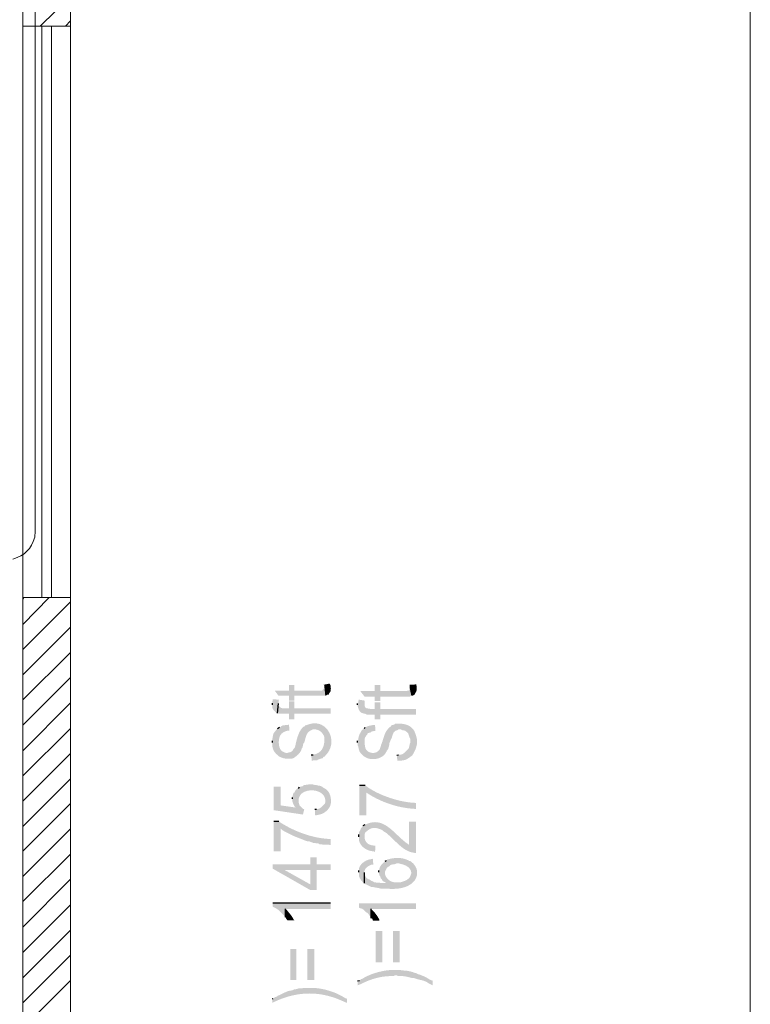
# Model space of a CAD drawing. Header units: millimetres. Extents: x 5 to 204, y 5 to 291.
# Tile 51 of 52: x 177 to 204, y 188 to 225. Entities that reach past the tile are written whole.
import ezdxf

# ---------------------------------------------------------------- set-up
doc = ezdxf.new("R2010")
doc.units = ezdxf.units.MM
doc.header["$MEASUREMENT"] = 0
doc.layers.get('0').update_dxf_attribs({"linetype": 'CONTINUOUS'})

msp = doc.modelspace()

# ---------------------------------------------------------------- hatches: boundary and pattern name
at = {"true_color": 0x000007}
for points in [[(186.428, 199.582), (186.577, 199.383), (186.974, 199.383), (186.974, 199.201), (187.172, 199.201), (187.172, 199.383), (188.347, 199.383), (188.314, 199.714), (188.314, 199.698), (188.281, 199.632), (188.248, 199.615), (188.231, 199.582), (187.172, 199.582), (187.172, 199.797), (186.974, 199.797), (186.974, 199.582)], [(188.281, 199.797), (188.314, 199.764), (188.314, 199.714), (188.347, 199.383), (188.397, 199.4), (188.413, 199.417), (188.479, 199.433), (188.496, 199.483), (188.513, 199.499), (188.546, 199.549), (188.546, 199.615), (188.562, 199.665), (188.546, 199.714), (188.546, 199.781), (188.513, 199.847)], [(189.671, 199.565), (189.836, 199.35), (190.217, 199.35), (190.217, 199.185), (190.432, 199.185), (190.432, 199.35), (191.54, 199.35), (191.607, 199.383), (191.54, 199.698), (191.54, 199.632), (191.507, 199.582), (191.491, 199.582), (191.425, 199.565), (190.432, 199.565), (190.432, 199.797), (190.217, 199.797), (190.217, 199.565)], [(191.54, 199.797), (191.54, 199.698), (191.607, 199.383), (191.64, 199.383), (191.723, 199.417), (191.756, 199.483), (191.789, 199.532), (191.805, 199.582), (191.805, 199.764), (191.789, 199.814)], [(186.345, 199.036), (186.345, 199.019), (186.345, 199.019), (186.342, 199.003), (186.34, 198.987), (186.339, 198.971), (186.34, 198.956), (186.342, 198.941), (186.345, 198.926), (186.35, 198.912), (186.355, 198.898), (186.362, 198.884), (186.369, 198.871), (186.377, 198.858), (186.386, 198.846), (186.396, 198.833), (186.406, 198.822), (186.417, 198.81), (186.428, 198.799), (186.44, 198.788), (186.452, 198.777), (186.464, 198.767), (186.477, 198.757), (186.489, 198.748), (186.502, 198.739), (186.514, 198.73), (186.527, 198.722), (186.527, 198.722), (186.544, 198.722), (186.577, 199.086), (186.577, 199.168), (186.593, 199.235), (186.361, 199.251), (186.361, 199.235), (186.345, 199.168), (186.345, 199.102)], [(189.571, 199.036), (189.571, 199.003), (189.571, 199.003), (189.576, 198.988), (189.58, 198.974), (189.584, 198.959), (189.588, 198.944), (189.593, 198.929), (189.598, 198.915), (189.603, 198.9), (189.608, 198.886), (189.614, 198.872), (189.62, 198.858), (189.627, 198.844), (189.634, 198.831), (189.641, 198.819), (189.649, 198.806), (189.658, 198.795), (189.667, 198.784), (189.677, 198.773), (189.688, 198.763), (189.699, 198.754), (189.712, 198.746), (189.725, 198.738), (189.739, 198.732), (189.754, 198.726), (189.77, 198.722), (189.77, 198.722), (189.82, 198.705), (189.836, 199.086), (189.836, 199.201), (189.621, 199.235), (189.605, 199.201), (189.605, 199.135), (189.571, 199.086)], [(186.544, 198.722), (186.593, 198.705), (186.974, 198.705), (186.974, 198.49), (187.172, 198.49), (187.172, 198.705), (188.546, 198.705), (188.546, 198.904), (187.172, 198.904), (187.172, 199.168), (186.974, 199.168), (186.974, 198.904), (186.825, 198.904), (186.825, 198.904), (186.807, 198.904), (186.79, 198.904), (186.775, 198.905), (186.76, 198.905), (186.747, 198.906), (186.735, 198.908), (186.723, 198.909), (186.713, 198.912), (186.703, 198.914), (186.693, 198.917), (186.684, 198.92), (186.676, 198.924), (186.668, 198.929), (186.66, 198.934), (186.652, 198.939), (186.645, 198.945), (186.637, 198.952), (186.629, 198.959), (186.621, 198.968), (186.613, 198.976), (186.605, 198.986), (186.596, 198.996), (186.587, 199.007), (186.577, 199.019), (186.577, 199.019), (186.577, 199.086)], [(189.82, 198.705), (189.853, 198.705), (189.919, 198.672), (190.217, 198.672), (190.217, 198.49), (190.432, 198.49), (190.432, 198.672), (191.789, 198.672), (191.789, 198.887), (190.432, 198.887), (190.432, 199.135), (190.217, 199.135), (190.217, 198.887), (190.051, 198.887), (189.952, 198.904), (189.919, 198.904), (189.869, 198.937), (189.853, 198.953), (189.836, 199.019), (189.836, 199.086)], [(186.345, 197.613), (186.345, 197.596), (186.345, 197.596), (186.343, 197.58), (186.342, 197.563), (186.341, 197.546), (186.341, 197.529), (186.341, 197.512), (186.342, 197.495), (186.344, 197.478), (186.346, 197.461), (186.348, 197.444), (186.351, 197.427), (186.355, 197.41), (186.359, 197.394), (186.364, 197.377), (186.37, 197.361), (186.376, 197.345), (186.383, 197.329), (186.39, 197.314), (186.398, 197.299), (186.407, 197.284), (186.417, 197.269), (186.427, 197.255), (186.437, 197.242), (186.449, 197.229), (186.461, 197.216), (186.461, 197.216), (186.494, 197.166), (186.51, 197.166), (186.593, 197.084), (186.593, 197.084), (186.625, 197.07), (186.653, 197.058), (186.679, 197.047), (186.702, 197.038), (186.723, 197.031), (186.743, 197.024), (186.76, 197.019), (186.776, 197.014), (186.792, 197.011), (186.806, 197.008), (186.82, 197.006), (186.833, 197.005), (186.847, 197.004), (186.86, 197.004), (186.875, 197.004), (186.89, 197.004), (186.906, 197.004), (186.924, 197.004), (186.943, 197.005), (186.964, 197.005), (186.987, 197.004), (187.013, 197.004), (187.041, 197.003), (187.073, 197.001), (187.073, 197.001), (187.139, 197.017), (187.189, 197.05), (187.189, 197.05), (187.203, 197.061), (187.218, 197.071), (187.232, 197.082), (187.246, 197.093), (187.26, 197.105), (187.274, 197.116), (187.288, 197.128), (187.302, 197.14), (187.315, 197.152), (187.328, 197.165), (187.34, 197.178), (187.352, 197.191), (187.364, 197.205), (187.375, 197.219), (187.386, 197.233), (187.396, 197.248), (187.406, 197.263), (187.415, 197.278), (187.423, 197.294), (187.43, 197.311), (187.437, 197.328), (187.444, 197.345), (187.449, 197.363), (187.454, 197.381), (187.454, 197.381), (187.487, 197.431), (187.503, 197.514), (187.52, 197.58), (187.553, 197.613), (187.553, 197.613), (187.559, 197.634), (187.565, 197.655), (187.57, 197.676), (187.576, 197.698), (187.581, 197.719), (187.587, 197.741), (187.592, 197.763), (187.598, 197.784), (187.604, 197.805), (187.611, 197.826), (187.618, 197.847), (187.625, 197.867), (187.633, 197.887), (187.642, 197.907), (187.652, 197.926), (187.662, 197.944), (187.673, 197.962), (187.685, 197.978), (187.699, 197.994), (187.713, 198.009), (187.729, 198.024), (187.746, 198.037), (187.765, 198.049), (187.784, 198.06), (187.784, 198.06), (187.818, 198.076), (187.884, 198.109), (187.884, 198.109), (187.91, 198.111), (187.936, 198.111), (187.961, 198.109), (187.986, 198.107), (188.009, 198.103), (188.032, 198.098), (188.055, 198.091), (188.076, 198.084), (188.097, 198.075), (188.117, 198.065), (188.136, 198.054), (188.155, 198.041), (188.172, 198.028), (188.189, 198.013), (188.205, 197.997), (188.221, 197.981), (188.235, 197.963), (188.249, 197.944), (188.262, 197.924), (188.274, 197.904), (188.285, 197.882), (188.296, 197.859), (188.305, 197.836), (188.314, 197.812), (188.314, 197.812), (188.314, 197.679), (188.331, 197.084), (188.364, 197.133), (188.397, 197.166), (188.397, 197.166), (188.45, 197.234), (188.493, 197.305), (188.528, 197.379), (188.553, 197.454), (188.57, 197.53), (188.578, 197.607), (188.579, 197.683), (188.571, 197.759), (188.557, 197.833), (188.535, 197.904), (188.506, 197.972), (188.471, 198.037), (188.43, 198.097), (188.383, 198.152), (188.33, 198.202), (188.272, 198.245), (188.209, 198.281), (188.141, 198.309), (188.069, 198.328), (187.992, 198.339), (187.912, 198.339), (187.829, 198.329), (187.742, 198.308), (187.652, 198.275), (187.652, 198.275), (187.586, 198.258), (187.569, 198.225), (187.52, 198.209), (187.52, 198.209), (187.496, 198.185), (187.473, 198.161), (187.452, 198.135), (187.432, 198.109), (187.414, 198.081), (187.396, 198.053), (187.38, 198.024), (187.365, 197.994), (187.35, 197.963), (187.337, 197.932), (187.325, 197.9), (187.313, 197.867), (187.302, 197.835), (187.291, 197.801), (187.282, 197.768), (187.272, 197.734), (187.263, 197.7), (187.254, 197.667), (187.246, 197.633), (187.238, 197.599), (187.23, 197.565), (187.222, 197.531), (187.214, 197.497), (187.205, 197.464), (187.205, 197.464), (187.189, 197.414), (187.139, 197.365), (187.123, 197.315), (187.123, 197.315), (187.111, 197.304), (187.1, 197.293), (187.09, 197.284), (187.08, 197.277), (187.072, 197.27), (187.063, 197.265), (187.056, 197.26), (187.048, 197.256), (187.041, 197.253), (187.035, 197.251), (187.028, 197.249), (187.021, 197.247), (187.014, 197.245), (187.008, 197.244), (187, 197.243), (186.993, 197.242), (186.985, 197.24), (186.976, 197.238), (186.967, 197.236), (186.957, 197.234), (186.946, 197.23), (186.934, 197.226), (186.921, 197.222), (186.908, 197.216), (186.908, 197.216), (186.874, 197.216), (186.808, 197.232), (186.808, 197.232), (186.794, 197.239), (186.781, 197.245), (186.768, 197.251), (186.756, 197.258), (186.744, 197.264), (186.733, 197.271), (186.723, 197.278), (186.713, 197.285), (186.703, 197.292), (186.694, 197.299), (186.686, 197.307), (186.678, 197.315), (186.67, 197.324), (186.663, 197.332), (186.657, 197.342), (186.65, 197.351), (186.644, 197.361), (186.638, 197.372), (186.633, 197.383), (186.628, 197.395), (186.623, 197.407), (186.618, 197.42), (186.614, 197.433), (186.61, 197.448), (186.61, 197.448), (186.593, 197.497), (186.593, 197.547), (186.577, 197.646), (186.544, 198.142), (186.51, 198.109), (186.51, 198.109), (186.493, 198.09), (186.477, 198.071), (186.462, 198.054), (186.449, 198.039), (186.437, 198.024), (186.426, 198.011), (186.417, 197.998), (186.409, 197.986), (186.401, 197.974), (186.395, 197.962), (186.389, 197.951), (186.384, 197.94), (186.38, 197.928), (186.376, 197.916), (186.373, 197.904), (186.369, 197.891), (186.367, 197.877), (186.364, 197.863), (186.361, 197.847), (186.358, 197.83), (186.355, 197.811), (186.352, 197.791), (186.349, 197.769), (186.345, 197.745), (186.345, 197.745), (186.345, 197.679)], [(186.544, 198.142), (186.577, 197.646), (186.593, 197.663), (186.593, 197.663), (186.594, 197.691), (186.596, 197.718), (186.599, 197.744), (186.603, 197.769), (186.608, 197.793), (186.615, 197.815), (186.622, 197.837), (186.631, 197.858), (186.641, 197.877), (186.652, 197.895), (186.665, 197.913), (186.678, 197.929), (186.692, 197.945), (186.708, 197.96), (186.725, 197.973), (186.743, 197.986), (186.762, 197.998), (186.782, 198.009), (186.803, 198.02), (186.825, 198.029), (186.848, 198.038), (186.872, 198.046), (186.898, 198.053), (186.924, 198.06), (186.924, 198.06), (186.99, 198.06), (186.974, 198.291), (186.908, 198.275), (186.841, 198.275), (186.775, 198.258), (186.742, 198.258), (186.676, 198.225), (186.643, 198.192), (186.61, 198.192)], [(189.571, 197.613), (189.571, 197.514), (189.605, 197.448), (189.605, 197.448), (189.606, 197.421), (189.609, 197.395), (189.613, 197.369), (189.62, 197.343), (189.629, 197.318), (189.639, 197.294), (189.65, 197.27), (189.663, 197.247), (189.678, 197.225), (189.694, 197.203), (189.711, 197.182), (189.729, 197.162), (189.748, 197.143), (189.768, 197.125), (189.789, 197.107), (189.81, 197.091), (189.833, 197.076), (189.856, 197.061), (189.879, 197.048), (189.903, 197.036), (189.928, 197.025), (189.952, 197.016), (189.977, 197.008), (190.002, 197.001), (190.002, 197.001), (190.051, 196.984), (190.101, 196.984), (190.101, 196.984), (190.128, 196.983), (190.155, 196.982), (190.183, 196.983), (190.21, 196.984), (190.238, 196.987), (190.266, 196.991), (190.293, 196.996), (190.32, 197.002), (190.347, 197.009), (190.374, 197.018), (190.4, 197.027), (190.426, 197.038), (190.451, 197.05), (190.475, 197.063), (190.499, 197.078), (190.521, 197.093), (190.543, 197.11), (190.564, 197.129), (190.584, 197.148), (190.602, 197.169), (190.62, 197.191), (190.636, 197.214), (190.65, 197.239), (190.664, 197.266), (190.664, 197.266), (190.68, 197.299), (190.73, 197.365), (190.779, 197.547), (190.779, 197.596), (190.812, 197.679), (190.846, 197.745), (190.879, 197.812), (190.879, 197.845), (190.928, 197.977), (191.011, 198.06), (191.077, 198.076), (191.127, 198.109), (191.21, 198.109), (191.276, 198.076), (191.309, 198.076), (191.375, 198.06), (191.491, 197.96), (191.507, 197.894), (191.524, 197.845), (191.574, 197.729), (191.574, 197.663), (191.59, 197.084), (191.64, 197.117), (191.656, 197.15), (191.689, 197.199), (191.689, 197.199), (191.707, 197.234), (191.724, 197.268), (191.74, 197.301), (191.754, 197.333), (191.767, 197.364), (191.779, 197.395), (191.789, 197.425), (191.798, 197.456), (191.806, 197.485), (191.813, 197.515), (191.818, 197.544), (191.822, 197.574), (191.824, 197.603), (191.825, 197.633), (191.825, 197.663), (191.823, 197.693), (191.82, 197.724), (191.815, 197.755), (191.809, 197.787), (191.801, 197.82), (191.792, 197.854), (191.781, 197.888), (191.769, 197.924), (191.756, 197.96), (191.756, 197.96), (191.723, 198.043), (191.723, 198.043), (191.703, 198.075), (191.682, 198.105), (191.66, 198.132), (191.636, 198.157), (191.612, 198.18), (191.585, 198.201), (191.558, 198.22), (191.53, 198.237), (191.501, 198.253), (191.471, 198.267), (191.44, 198.279), (191.408, 198.289), (191.376, 198.298), (191.343, 198.306), (191.309, 198.313), (191.275, 198.318), (191.241, 198.322), (191.206, 198.325), (191.171, 198.327), (191.136, 198.328), (191.1, 198.328), (191.065, 198.327), (191.03, 198.326), (190.994, 198.325), (190.994, 198.325), (190.961, 198.291), (190.895, 198.275), (190.846, 198.258), (190.829, 198.225), (190.829, 198.225), (190.797, 198.199), (190.769, 198.172), (190.743, 198.146), (190.719, 198.121), (190.698, 198.095), (190.679, 198.07), (190.662, 198.045), (190.646, 198.019), (190.632, 197.994), (190.62, 197.968), (190.608, 197.942), (190.597, 197.915), (190.587, 197.888), (190.578, 197.86), (190.569, 197.832), (190.559, 197.802), (190.55, 197.772), (190.54, 197.741), (190.53, 197.709), (190.52, 197.676), (190.508, 197.642), (190.495, 197.606), (190.481, 197.569), (190.465, 197.53), (190.465, 197.53), (190.432, 197.414), (190.432, 197.414), (190.419, 197.379), (190.403, 197.347), (190.383, 197.319), (190.36, 197.294), (190.335, 197.273), (190.307, 197.255), (190.277, 197.241), (190.245, 197.23), (190.212, 197.222), (190.179, 197.218), (190.145, 197.218), (190.111, 197.22), (190.078, 197.226), (190.045, 197.235), (190.014, 197.247), (189.985, 197.262), (189.957, 197.281), (189.932, 197.303), (189.909, 197.328), (189.89, 197.355), (189.874, 197.386), (189.863, 197.42), (189.855, 197.457), (189.853, 197.497), (189.853, 197.497), (189.836, 197.547), (189.836, 197.613), (189.82, 198.142), (189.77, 198.109), (189.72, 198.06), (189.687, 197.994), (189.638, 197.911), (189.605, 197.795), (189.605, 197.745), (189.571, 197.679)], [(189.82, 198.142), (189.836, 197.613), (189.836, 197.729), (189.853, 197.795), (189.902, 197.878), (189.936, 197.911), (189.952, 197.96), (190.002, 197.977), (190.068, 197.994), (190.101, 198.027), (190.167, 198.043), (190.25, 198.043), (190.233, 198.275), (190.167, 198.275), (190.167, 198.275), (190.155, 198.273), (190.142, 198.271), (190.13, 198.269), (190.118, 198.266), (190.105, 198.264), (190.093, 198.262), (190.08, 198.26), (190.068, 198.257), (190.055, 198.255), (190.043, 198.252), (190.031, 198.249), (190.018, 198.246), (190.006, 198.243), (189.993, 198.239), (189.981, 198.236), (189.969, 198.232), (189.956, 198.228), (189.944, 198.224), (189.931, 198.219), (189.919, 198.214), (189.907, 198.209), (189.894, 198.204), (189.882, 198.198), (189.869, 198.192), (189.869, 198.192), (189.853, 198.176)], [(187.818, 197.15), (187.834, 196.918), (187.9, 196.935), (188.033, 196.935), (188.082, 196.968), (188.132, 196.984), (188.182, 197.001), (188.248, 197.017), (188.281, 197.067), (188.331, 197.084), (188.314, 197.679), (188.314, 197.646), (188.314, 197.646), (188.31, 197.616), (188.305, 197.586), (188.299, 197.557), (188.293, 197.529), (188.286, 197.502), (188.278, 197.476), (188.269, 197.45), (188.26, 197.426), (188.25, 197.403), (188.238, 197.38), (188.226, 197.359), (188.213, 197.338), (188.198, 197.318), (188.182, 197.299), (188.165, 197.282), (188.147, 197.265), (188.128, 197.249), (188.107, 197.234), (188.085, 197.22), (188.061, 197.208), (188.035, 197.196), (188.009, 197.185), (187.98, 197.175), (187.95, 197.166), (187.95, 197.166), (187.884, 197.15)], [(191.061, 197.133), (191.077, 196.918), (191.143, 196.918), (191.143, 196.918), (191.175, 196.922), (191.204, 196.925), (191.23, 196.929), (191.253, 196.931), (191.275, 196.934), (191.295, 196.937), (191.313, 196.94), (191.329, 196.943), (191.344, 196.946), (191.359, 196.949), (191.372, 196.953), (191.385, 196.957), (191.398, 196.962), (191.411, 196.968), (191.424, 196.974), (191.438, 196.982), (191.452, 196.99), (191.467, 197), (191.483, 197.01), (191.501, 197.022), (191.52, 197.035), (191.541, 197.05), (191.565, 197.066), (191.59, 197.084), (191.59, 197.084), (191.574, 197.663), (191.574, 197.613), (191.54, 197.547), (191.54, 197.514), (191.507, 197.381), (191.342, 197.216), (191.259, 197.166), (191.193, 197.15), (191.127, 197.15)], [(186.395, 195.942), (186.395, 195.048), (187.503, 194.883), (187.553, 195.098), (187.503, 195.098), (187.454, 195.148), (187.371, 195.23), (187.371, 195.247), (187.354, 195.297), (187.338, 195.346), (187.338, 195.876), (187.255, 195.843), (187.222, 195.148), (186.659, 195.23), (186.659, 195.942)], [(187.338, 195.876), (187.338, 195.412), (187.338, 195.429), (187.338, 195.429), (187.345, 195.49), (187.361, 195.546), (187.386, 195.596), (187.418, 195.64), (187.457, 195.679), (187.502, 195.713), (187.552, 195.74), (187.607, 195.763), (187.664, 195.78), (187.724, 195.792), (187.786, 195.798), (187.849, 195.799), (187.911, 195.795), (187.972, 195.786), (188.032, 195.771), (188.089, 195.751), (188.143, 195.726), (188.192, 195.696), (188.236, 195.662), (188.273, 195.622), (188.304, 195.577), (188.328, 195.527), (188.342, 195.472), (188.347, 195.412), (188.347, 195.412), (188.364, 194.999), (188.413, 195.032), (188.463, 195.098), (188.463, 195.098), (188.482, 195.12), (188.5, 195.144), (188.515, 195.171), (188.528, 195.199), (188.539, 195.229), (188.548, 195.261), (188.555, 195.293), (188.56, 195.327), (188.563, 195.362), (188.564, 195.397), (188.563, 195.433), (188.56, 195.468), (188.556, 195.504), (188.549, 195.539), (188.541, 195.574), (188.532, 195.608), (188.52, 195.641), (188.507, 195.673), (188.492, 195.703), (188.476, 195.732), (188.459, 195.759), (188.439, 195.784), (188.419, 195.806), (188.397, 195.826), (188.397, 195.826), (188.347, 195.859), (188.264, 195.909), (188.264, 195.909), (188.248, 195.92), (188.234, 195.931), (188.22, 195.939), (188.207, 195.947), (188.195, 195.954), (188.183, 195.959), (188.172, 195.964), (188.162, 195.968), (188.152, 195.971), (188.142, 195.973), (188.133, 195.975), (188.124, 195.977), (188.114, 195.978), (188.105, 195.98), (188.095, 195.981), (188.085, 195.982), (188.075, 195.984), (188.064, 195.986), (188.053, 195.988), (188.041, 195.99), (188.028, 195.994), (188.014, 195.998), (187.999, 196.002), (187.983, 196.008), (187.983, 196.008), (187.933, 196.008), (187.867, 196.025), (187.867, 196.025), (187.855, 196.026), (187.841, 196.028), (187.828, 196.029), (187.814, 196.029), (187.8, 196.029), (187.785, 196.029), (187.77, 196.028), (187.755, 196.027), (187.74, 196.026), (187.724, 196.024), (187.709, 196.022), (187.693, 196.02), (187.678, 196.018), (187.663, 196.016), (187.647, 196.014), (187.632, 196.011), (187.617, 196.009), (187.602, 196.006), (187.587, 196.003), (187.573, 196.001), (187.559, 195.998), (187.546, 195.996), (187.532, 195.994), (187.52, 195.991), (187.52, 195.991), (187.487, 195.958), (187.42, 195.942), (187.371, 195.925)], [(189.638, 195.991), (189.638, 194.85), (189.902, 194.85), (189.902, 195.71), (189.936, 195.694), (189.936, 195.694), (190.002, 195.651), (190.07, 195.61), (190.139, 195.57), (190.209, 195.531), (190.28, 195.494), (190.352, 195.459), (190.425, 195.425), (190.499, 195.392), (190.573, 195.361), (190.648, 195.332), (190.724, 195.304), (190.8, 195.278), (190.877, 195.253), (190.954, 195.231), (191.032, 195.209), (191.11, 195.19), (191.188, 195.172), (191.266, 195.156), (191.345, 195.142), (191.424, 195.129), (191.503, 195.119), (191.582, 195.11), (191.66, 195.103), (191.739, 195.098), (191.739, 195.098), (191.789, 195.098), (191.789, 195.313), (191.723, 195.33), (191.723, 195.33), (191.651, 195.333), (191.577, 195.339), (191.5, 195.348), (191.422, 195.359), (191.342, 195.372), (191.261, 195.388), (191.179, 195.406), (191.096, 195.426), (191.013, 195.449), (190.929, 195.473), (190.846, 195.498), (190.763, 195.526), (190.68, 195.555), (190.599, 195.586), (190.519, 195.618), (190.44, 195.652), (190.364, 195.687), (190.289, 195.723), (190.217, 195.76), (190.148, 195.798), (190.081, 195.837), (190.018, 195.877), (189.958, 195.917), (189.902, 195.958), (189.902, 195.958), (189.853, 195.991)], [(187.106, 195.479), (187.106, 195.462), (187.106, 195.462), (187.104, 195.448), (187.103, 195.434), (187.103, 195.421), (187.103, 195.408), (187.104, 195.395), (187.105, 195.383), (187.107, 195.371), (187.109, 195.36), (187.112, 195.348), (187.115, 195.337), (187.119, 195.326), (187.123, 195.315), (187.127, 195.304), (187.132, 195.294), (187.136, 195.283), (187.142, 195.272), (187.147, 195.261), (187.153, 195.25), (187.158, 195.239), (187.164, 195.228), (187.17, 195.217), (187.176, 195.205), (187.183, 195.193), (187.189, 195.181), (187.189, 195.181), (187.222, 195.148), (187.255, 195.843), (187.205, 195.776), (187.189, 195.727), (187.139, 195.694), (187.123, 195.627), (187.106, 195.578), (187.106, 195.528)], [(187.95, 195.081), (187.966, 194.85), (187.983, 194.85), (187.983, 194.85), (188, 194.854), (188.016, 194.858), (188.033, 194.862), (188.05, 194.865), (188.067, 194.869), (188.084, 194.873), (188.101, 194.877), (188.118, 194.881), (188.135, 194.885), (188.152, 194.89), (188.169, 194.894), (188.186, 194.899), (188.202, 194.905), (188.218, 194.91), (188.234, 194.917), (188.25, 194.923), (188.266, 194.93), (188.281, 194.938), (188.296, 194.947), (188.31, 194.955), (188.324, 194.965), (188.338, 194.976), (188.351, 194.987), (188.364, 194.999), (188.364, 194.999), (188.347, 195.412), (188.347, 195.346), (188.331, 195.297), (188.182, 195.148), (188.132, 195.115), (188.016, 195.081)], [(186.395, 194.635), (186.395, 193.493), (186.659, 193.493), (186.659, 194.353), (186.726, 194.287), (186.726, 194.287), (186.76, 194.269), (186.793, 194.251), (186.825, 194.234), (186.857, 194.218), (186.887, 194.202), (186.917, 194.186), (186.946, 194.171), (186.974, 194.157), (187.003, 194.142), (187.031, 194.128), (187.059, 194.115), (187.087, 194.101), (187.116, 194.088), (187.145, 194.074), (187.175, 194.061), (187.205, 194.048), (187.236, 194.035), (187.268, 194.022), (187.301, 194.009), (187.335, 193.995), (187.37, 193.982), (187.408, 193.968), (187.446, 193.954), (187.487, 193.94), (187.487, 193.94), (187.553, 193.907), (187.602, 193.89), (187.652, 193.874), (187.718, 193.874), (187.9, 193.807), (187.95, 193.807), (188.016, 193.791), (188.082, 193.791), (188.132, 193.758), (188.198, 193.758), (188.264, 193.741), (188.479, 193.741), (188.546, 193.725), (188.546, 193.956), (188.513, 193.956), (188.513, 193.956), (188.43, 193.962), (188.347, 193.969), (188.265, 193.979), (188.182, 193.99), (188.1, 194.004), (188.018, 194.02), (187.936, 194.037), (187.855, 194.057), (187.774, 194.078), (187.694, 194.101), (187.614, 194.126), (187.534, 194.153), (187.455, 194.181), (187.377, 194.211), (187.3, 194.242), (187.223, 194.275), (187.147, 194.309), (187.072, 194.345), (186.998, 194.382), (186.925, 194.42), (186.853, 194.46), (186.782, 194.5), (186.712, 194.542), (186.643, 194.585), (186.643, 194.585), (186.593, 194.635)], [(189.621, 194.039), (189.621, 194.022), (189.621, 194.022), (189.619, 193.986), (189.62, 193.949), (189.624, 193.914), (189.632, 193.88), (189.642, 193.846), (189.655, 193.814), (189.671, 193.783), (189.689, 193.753), (189.71, 193.724), (189.732, 193.697), (189.756, 193.671), (189.782, 193.646), (189.81, 193.623), (189.839, 193.602), (189.869, 193.582), (189.901, 193.564), (189.933, 193.548), (189.965, 193.534), (189.999, 193.522), (190.032, 193.512), (190.066, 193.504), (190.1, 193.498), (190.134, 193.494), (190.167, 193.493), (190.167, 193.493), (190.233, 193.46), (190.25, 193.708), (190.217, 193.708), (190.217, 193.708), (190.19, 193.709), (190.164, 193.71), (190.139, 193.713), (190.114, 193.718), (190.09, 193.723), (190.067, 193.73), (190.044, 193.737), (190.023, 193.746), (190.002, 193.756), (189.982, 193.767), (189.963, 193.779), (189.946, 193.793), (189.929, 193.807), (189.914, 193.823), (189.9, 193.84), (189.887, 193.858), (189.876, 193.877), (189.865, 193.897), (189.857, 193.918), (189.849, 193.94), (189.844, 193.963), (189.84, 193.987), (189.837, 194.013), (189.836, 194.039), (189.836, 194.039), (189.787, 194.469), (189.704, 194.37), (189.671, 194.287), (189.638, 194.238), (189.621, 194.188), (189.621, 194.122)], [(189.787, 194.469), (189.836, 194.039), (189.836, 194.122), (189.853, 194.188), (189.853, 194.188), (189.865, 194.2), (189.878, 194.213), (189.891, 194.225), (189.904, 194.237), (189.917, 194.249), (189.931, 194.261), (189.944, 194.272), (189.958, 194.283), (189.972, 194.293), (189.987, 194.304), (190.001, 194.313), (190.016, 194.322), (190.031, 194.331), (190.047, 194.339), (190.062, 194.346), (190.078, 194.352), (190.095, 194.358), (190.111, 194.362), (190.128, 194.366), (190.145, 194.369), (190.162, 194.371), (190.18, 194.372), (190.198, 194.371), (190.217, 194.37), (190.217, 194.37), (190.283, 194.37), (190.399, 194.337), (190.448, 194.32), (190.515, 194.287), (190.531, 194.271), (190.548, 194.254), (190.63, 194.204), (190.68, 194.171), (190.73, 194.122), (190.73, 194.122), (190.763, 194.094), (190.797, 194.064), (190.831, 194.033), (190.865, 194), (190.9, 193.967), (190.935, 193.932), (190.971, 193.897), (191.007, 193.861), (191.044, 193.826), (191.081, 193.79), (191.119, 193.755), (191.158, 193.72), (191.197, 193.687), (191.237, 193.654), (191.277, 193.623), (191.318, 193.593), (191.36, 193.566), (191.402, 193.54), (191.445, 193.517), (191.489, 193.496), (191.534, 193.478), (191.579, 193.463), (191.626, 193.451), (191.673, 193.443), (191.673, 193.443), (191.739, 193.427), (191.789, 193.427), (191.789, 194.618), (191.524, 194.618), (191.524, 193.741), (191.491, 193.758), (191.491, 193.758), (191.427, 193.801), (191.365, 193.848), (191.305, 193.898), (191.245, 193.951), (191.185, 194.005), (191.126, 194.06), (191.068, 194.116), (191.009, 194.172), (190.95, 194.227), (190.891, 194.28), (190.832, 194.332), (190.771, 194.38), (190.71, 194.426), (190.647, 194.467), (190.582, 194.503), (190.516, 194.535), (190.449, 194.56), (190.379, 194.579), (190.306, 194.591), (190.231, 194.595), (190.154, 194.59), (190.073, 194.576), (189.99, 194.553), (189.902, 194.519), (189.902, 194.519), (189.853, 194.502)], [(186.361, 192.997), (186.361, 192.831), (187.784, 192.02), (188.016, 192.02), (188.016, 192.781), (188.546, 192.781), (188.546, 192.997), (188.016, 192.997), (188.016, 193.261), (187.784, 193.261), (187.784, 192.235), (186.808, 192.781)], [(190.614, 193.112), (190.614, 192.666), (190.614, 192.732), (190.63, 192.765), (190.664, 192.831), (190.697, 192.881), (190.746, 192.914), (190.763, 192.914), (190.812, 192.963), (190.846, 192.98), (190.912, 192.997), (190.961, 192.997), (191.044, 193.03), (191.143, 193.03), (191.143, 193.03), (191.166, 193.024), (191.189, 193.017), (191.211, 193.011), (191.234, 193.005), (191.256, 192.999), (191.278, 192.993), (191.3, 192.986), (191.322, 192.979), (191.343, 192.971), (191.364, 192.963), (191.384, 192.954), (191.404, 192.945), (191.423, 192.935), (191.442, 192.924), (191.46, 192.912), (191.478, 192.899), (191.495, 192.884), (191.511, 192.869), (191.526, 192.853), (191.541, 192.835), (191.555, 192.815), (191.567, 192.795), (191.579, 192.772), (191.59, 192.748), (191.59, 192.748), (191.607, 192.682), (191.64, 192.285), (191.723, 192.368), (191.723, 192.368), (191.742, 192.397), (191.76, 192.427), (191.775, 192.457), (191.789, 192.487), (191.8, 192.518), (191.81, 192.549), (191.817, 192.579), (191.822, 192.61), (191.826, 192.642), (191.827, 192.672), (191.826, 192.703), (191.824, 192.734), (191.819, 192.764), (191.813, 192.794), (191.804, 192.824), (191.794, 192.853), (191.781, 192.882), (191.767, 192.91), (191.75, 192.937), (191.732, 192.964), (191.712, 192.99), (191.69, 193.015), (191.666, 193.04), (191.64, 193.063), (191.64, 193.063), (191.59, 193.112), (191.524, 193.129), (191.524, 193.129), (191.495, 193.145), (191.465, 193.159), (191.435, 193.173), (191.404, 193.184), (191.373, 193.195), (191.342, 193.204), (191.311, 193.213), (191.279, 193.22), (191.247, 193.226), (191.215, 193.23), (191.182, 193.234), (191.15, 193.236), (191.117, 193.238), (191.084, 193.239), (191.052, 193.238), (191.019, 193.237), (190.986, 193.235), (190.954, 193.231), (190.922, 193.227), (190.889, 193.222), (190.857, 193.217), (190.826, 193.21), (190.794, 193.203), (190.763, 193.195), (190.763, 193.195), (190.697, 193.179), (190.664, 193.145)], [(186.361, 192.997), (186.808, 192.781), (187.784, 192.781), (187.784, 192.235), (187.784, 192.997)], [(189.621, 192.699), (189.621, 192.666), (189.621, 192.666), (189.619, 192.647), (189.619, 192.63), (189.619, 192.613), (189.62, 192.596), (189.621, 192.58), (189.623, 192.565), (189.627, 192.55), (189.63, 192.535), (189.635, 192.521), (189.64, 192.507), (189.646, 192.493), (189.652, 192.48), (189.659, 192.466), (189.667, 192.453), (189.675, 192.44), (189.684, 192.427), (189.693, 192.414), (189.703, 192.4), (189.713, 192.387), (189.723, 192.374), (189.734, 192.36), (189.746, 192.347), (189.758, 192.332), (189.77, 192.318), (189.77, 192.318), (189.836, 192.285), (189.836, 192.682), (189.836, 192.682), (189.833, 192.701), (189.832, 192.718), (189.833, 192.736), (189.835, 192.753), (189.839, 192.769), (189.845, 192.785), (189.852, 192.8), (189.86, 192.815), (189.87, 192.829), (189.88, 192.842), (189.892, 192.856), (189.904, 192.868), (189.918, 192.88), (189.932, 192.892), (189.946, 192.903), (189.961, 192.914), (189.977, 192.924), (189.992, 192.933), (190.008, 192.943), (190.024, 192.951), (190.039, 192.959), (190.055, 192.967), (190.07, 192.974), (190.084, 192.98), (190.084, 192.98), (190.167, 192.98), (190.151, 193.212), (190.134, 193.195), (190.134, 193.195), (190.107, 193.194), (190.079, 193.192), (190.052, 193.188), (190.024, 193.182), (189.996, 193.175), (189.968, 193.166), (189.94, 193.156), (189.913, 193.144), (189.886, 193.131), (189.86, 193.117), (189.834, 193.102), (189.809, 193.086), (189.786, 193.068), (189.763, 193.049), (189.741, 193.03), (189.721, 193.009), (189.702, 192.987), (189.685, 192.965), (189.669, 192.941), (189.656, 192.917), (189.644, 192.893), (189.634, 192.867), (189.626, 192.841), (189.621, 192.815), (189.621, 192.815), (189.621, 192.765)], [(190.382, 192.699), (190.382, 192.649), (190.399, 192.583), (190.432, 192.533), (190.448, 192.467), (190.482, 192.434), (190.515, 192.384), (190.548, 192.351), (190.614, 192.318), (190.664, 192.285), (190.697, 192.07), (190.763, 192.07), (190.763, 192.07), (190.8, 192.068), (190.838, 192.067), (190.876, 192.066), (190.914, 192.066), (190.952, 192.067), (190.991, 192.069), (191.029, 192.071), (191.067, 192.074), (191.106, 192.078), (191.144, 192.084), (191.182, 192.09), (191.22, 192.097), (191.258, 192.105), (191.295, 192.115), (191.332, 192.125), (191.368, 192.137), (191.404, 192.151), (191.44, 192.165), (191.475, 192.181), (191.509, 192.199), (191.543, 192.218), (191.576, 192.239), (191.608, 192.261), (191.64, 192.285), (191.64, 192.285), (191.607, 192.682), (191.607, 192.666), (191.59, 192.616), (191.59, 192.616), (191.585, 192.594), (191.579, 192.573), (191.571, 192.553), (191.562, 192.534), (191.552, 192.516), (191.54, 192.5), (191.527, 192.484), (191.514, 192.469), (191.499, 192.455), (191.483, 192.442), (191.467, 192.429), (191.449, 192.417), (191.432, 192.406), (191.413, 192.396), (191.394, 192.386), (191.374, 192.377), (191.354, 192.368), (191.334, 192.36), (191.314, 192.352), (191.293, 192.345), (191.272, 192.338), (191.251, 192.331), (191.23, 192.324), (191.21, 192.318), (191.21, 192.318), (191.077, 192.318), (191.077, 192.318), (191.052, 192.315), (191.027, 192.313), (191.002, 192.313), (190.977, 192.315), (190.953, 192.318), (190.928, 192.323), (190.904, 192.329), (190.88, 192.337), (190.856, 192.346), (190.834, 192.356), (190.811, 192.367), (190.79, 192.38), (190.769, 192.394), (190.749, 192.409), (190.73, 192.426), (190.712, 192.443), (190.695, 192.462), (190.679, 192.481), (190.665, 192.501), (190.652, 192.523), (190.64, 192.545), (190.63, 192.568), (190.621, 192.592), (190.614, 192.616), (190.614, 192.616), (190.614, 193.112), (190.581, 193.079), (190.581, 193.079), (190.57, 193.071), (190.56, 193.062), (190.55, 193.054), (190.54, 193.045), (190.53, 193.036), (190.52, 193.027), (190.51, 193.017), (190.501, 193.008), (190.491, 192.998), (190.482, 192.988), (190.473, 192.978), (190.465, 192.968), (190.457, 192.957), (190.449, 192.947), (190.442, 192.936), (190.435, 192.925), (190.429, 192.914), (190.423, 192.902), (190.417, 192.891), (190.412, 192.879), (190.408, 192.868), (190.404, 192.856), (190.401, 192.843), (190.399, 192.831), (190.399, 192.831), (190.382, 192.765)], [(189.836, 192.285), (189.869, 192.235), (189.902, 192.235), (189.902, 192.235), (189.911, 192.231), (189.919, 192.227), (189.927, 192.223), (189.936, 192.219), (189.944, 192.215), (189.952, 192.211), (189.96, 192.206), (189.969, 192.202), (189.977, 192.198), (189.985, 192.194), (189.993, 192.19), (190.002, 192.186), (190.01, 192.182), (190.018, 192.178), (190.027, 192.173), (190.035, 192.169), (190.043, 192.165), (190.051, 192.161), (190.06, 192.157), (190.068, 192.153), (190.076, 192.149), (190.084, 192.144), (190.093, 192.14), (190.101, 192.136), (190.101, 192.136), (190.167, 192.136), (190.217, 192.12), (190.217, 192.12), (190.229, 192.119), (190.242, 192.119), (190.255, 192.117), (190.268, 192.116), (190.281, 192.114), (190.294, 192.112), (190.307, 192.109), (190.32, 192.107), (190.334, 192.104), (190.347, 192.101), (190.361, 192.098), (190.374, 192.095), (190.387, 192.092), (190.401, 192.089), (190.414, 192.086), (190.428, 192.083), (190.441, 192.08), (190.454, 192.078), (190.467, 192.076), (190.48, 192.074), (190.493, 192.072), (190.506, 192.071), (190.519, 192.07), (190.531, 192.07), (190.531, 192.07), (190.697, 192.07), (190.664, 192.285), (190.515, 192.285), (190.515, 192.285), (190.5, 192.287), (190.486, 192.289), (190.472, 192.291), (190.458, 192.292), (190.444, 192.294), (190.431, 192.295), (190.417, 192.296), (190.404, 192.297), (190.39, 192.298), (190.377, 192.3), (190.364, 192.301), (190.351, 192.302), (190.338, 192.303), (190.326, 192.304), (190.313, 192.305), (190.3, 192.306), (190.288, 192.307), (190.275, 192.308), (190.262, 192.31), (190.25, 192.311), (190.238, 192.313), (190.225, 192.314), (190.213, 192.316), (190.2, 192.318), (190.2, 192.318), (190.151, 192.351), (190.101, 192.368), (190.101, 192.368), (190.085, 192.379), (190.07, 192.39), (190.055, 192.399), (190.041, 192.407), (190.028, 192.414), (190.016, 192.42), (190.004, 192.426), (189.992, 192.431), (189.982, 192.436), (189.971, 192.441), (189.962, 192.446), (189.952, 192.451), (189.943, 192.456), (189.934, 192.462), (189.925, 192.468), (189.917, 192.476), (189.909, 192.484), (189.901, 192.493), (189.893, 192.504), (189.885, 192.516), (189.877, 192.53), (189.869, 192.546), (189.861, 192.563), (189.853, 192.583), (189.853, 192.583), (189.836, 192.649), (189.836, 192.682)], [(186.361, 191.54), (186.361, 191.392), (186.395, 191.375), (186.395, 191.375), (186.422, 191.361), (186.448, 191.347), (186.472, 191.334), (186.494, 191.321), (186.515, 191.308), (186.534, 191.295), (186.551, 191.283), (186.568, 191.27), (186.584, 191.258), (186.598, 191.245), (186.613, 191.233), (186.626, 191.22), (186.64, 191.207), (186.653, 191.193), (186.666, 191.18), (186.679, 191.165), (186.692, 191.151), (186.706, 191.135), (186.721, 191.119), (186.736, 191.103), (186.752, 191.085), (186.77, 191.067), (186.788, 191.048), (186.808, 191.028), (186.808, 191.028), (186.841, 190.994), (186.841, 191.309), (188.546, 191.309), (188.546, 191.54)], [(189.621, 191.524), (189.621, 191.375), (189.638, 191.342), (189.704, 191.325), (189.753, 191.309), (189.82, 191.259), (189.853, 191.226), (189.902, 191.176), (189.936, 191.16), (189.985, 191.11), (190.018, 191.061), (190.051, 191.011), (190.084, 190.961), (190.084, 191.309), (191.789, 191.309), (191.789, 191.524)], [(186.841, 190.994), (186.874, 190.928), (186.908, 190.879), (187.172, 190.879), (187.139, 190.912), (187.139, 190.912), (187.133, 190.93), (187.125, 190.948), (187.117, 190.965), (187.108, 190.982), (187.099, 190.999), (187.088, 191.015), (187.078, 191.031), (187.067, 191.047), (187.055, 191.063), (187.044, 191.078), (187.032, 191.093), (187.019, 191.108), (187.007, 191.123), (186.994, 191.138), (186.981, 191.153), (186.969, 191.168), (186.956, 191.183), (186.944, 191.198), (186.931, 191.213), (186.919, 191.228), (186.908, 191.244), (186.896, 191.26), (186.885, 191.276), (186.874, 191.292), (186.874, 191.292), (186.841, 191.309)], [(190.084, 190.961), (190.134, 190.928), (190.151, 190.862), (190.399, 190.862), (190.399, 190.879), (190.399, 190.879), (190.396, 190.89), (190.391, 190.903), (190.385, 190.917), (190.378, 190.932), (190.369, 190.949), (190.36, 190.966), (190.349, 190.984), (190.338, 191.003), (190.325, 191.022), (190.312, 191.042), (190.299, 191.062), (190.285, 191.081), (190.271, 191.101), (190.257, 191.12), (190.243, 191.139), (190.228, 191.157), (190.215, 191.174), (190.201, 191.19), (190.188, 191.206), (190.176, 191.22), (190.164, 191.232), (190.153, 191.243), (190.143, 191.252), (190.134, 191.259), (190.134, 191.259), (190.084, 191.309)], [(190.25, 190.465), (190.25, 189.29), (190.515, 189.29), (190.515, 190.465)], [(190.912, 190.465), (190.912, 189.29), (191.16, 189.29), (191.16, 190.465)], [(187.023, 189.787), (187.023, 188.612), (187.255, 188.612), (187.255, 189.787)], [(187.669, 189.787), (187.669, 188.612), (187.933, 188.612), (187.933, 189.787)], [(189.571, 188.579), (189.571, 188.413), (189.704, 188.463), (189.704, 188.463), (189.752, 188.487), (189.8, 188.511), (189.848, 188.533), (189.897, 188.555), (189.946, 188.576), (189.995, 188.596), (190.045, 188.614), (190.095, 188.632), (190.145, 188.649), (190.196, 188.664), (190.246, 188.679), (190.297, 188.692), (190.349, 188.705), (190.4, 188.716), (190.452, 188.726), (190.504, 188.735), (190.556, 188.743), (190.609, 188.749), (190.662, 188.754), (190.715, 188.758), (190.768, 188.761), (190.821, 188.762), (190.875, 188.762), (190.928, 188.761), (190.928, 188.761), (190.994, 188.794), (191.044, 188.794), (191.11, 188.761), (191.11, 188.761), (191.131, 188.763), (191.152, 188.764), (191.172, 188.765), (191.193, 188.765), (191.214, 188.765), (191.234, 188.764), (191.255, 188.763), (191.276, 188.762), (191.296, 188.76), (191.317, 188.758), (191.338, 188.755), (191.358, 188.752), (191.379, 188.749), (191.4, 188.746), (191.421, 188.742), (191.441, 188.737), (191.462, 188.733), (191.483, 188.728), (191.503, 188.723), (191.524, 188.718), (191.545, 188.712), (191.565, 188.707), (191.586, 188.701), (191.607, 188.695), (191.607, 188.695), (191.673, 188.695), (191.739, 188.678), (191.739, 188.678), (191.76, 188.67), (191.781, 188.663), (191.802, 188.656), (191.824, 188.65), (191.846, 188.644), (191.868, 188.638), (191.89, 188.632), (191.912, 188.627), (191.935, 188.622), (191.957, 188.617), (191.979, 188.611), (192.002, 188.606), (192.024, 188.6), (192.046, 188.594), (192.068, 188.587), (192.09, 188.58), (192.111, 188.572), (192.132, 188.564), (192.153, 188.555), (192.174, 188.545), (192.194, 188.534), (192.214, 188.523), (192.233, 188.51), (192.252, 188.496), (192.252, 188.496), (192.318, 188.463), (192.351, 188.446), (192.417, 188.413), (192.417, 188.579), (192.401, 188.595), (192.335, 188.612), (192.335, 188.612), (192.316, 188.624), (192.297, 188.636), (192.278, 188.648), (192.259, 188.66), (192.239, 188.672), (192.22, 188.683), (192.2, 188.694), (192.18, 188.705), (192.16, 188.716), (192.14, 188.726), (192.12, 188.736), (192.099, 188.746), (192.078, 188.756), (192.057, 188.765), (192.036, 188.775), (192.015, 188.783), (191.993, 188.792), (191.972, 188.8), (191.95, 188.808), (191.928, 188.816), (191.906, 188.823), (191.883, 188.83), (191.861, 188.837), (191.838, 188.843), (191.838, 188.843), (191.789, 188.877), (191.756, 188.877), (191.756, 188.877), (191.737, 188.885), (191.718, 188.892), (191.698, 188.9), (191.679, 188.907), (191.659, 188.914), (191.638, 188.92), (191.618, 188.926), (191.597, 188.932), (191.577, 188.937), (191.556, 188.942), (191.535, 188.947), (191.514, 188.951), (191.492, 188.955), (191.471, 188.959), (191.45, 188.962), (191.428, 188.965), (191.407, 188.967), (191.386, 188.97), (191.364, 188.972), (191.343, 188.973), (191.322, 188.974), (191.301, 188.975), (191.28, 188.976), (191.259, 188.976), (191.259, 188.976), (191.193, 188.992), (191.061, 188.992), (191.061, 188.992), (191.01, 188.996), (190.958, 188.997), (190.904, 188.996), (190.849, 188.994), (190.793, 188.99), (190.735, 188.985), (190.677, 188.978), (190.619, 188.969), (190.56, 188.959), (190.501, 188.947), (190.441, 188.934), (190.382, 188.92), (190.324, 188.904), (190.265, 188.887), (190.208, 188.869), (190.151, 188.85), (190.096, 188.83), (190.042, 188.809), (189.989, 188.786), (189.938, 188.763), (189.888, 188.739), (189.841, 188.714), (189.796, 188.688), (189.753, 188.661), (189.753, 188.661), (189.704, 188.645), (189.638, 188.595)], [(186.345, 187.9), (186.345, 187.751), (186.378, 187.768), (186.378, 187.768), (186.494, 187.821), (186.609, 187.87), (186.724, 187.915), (186.839, 187.954), (186.953, 187.989), (187.068, 188.019), (187.182, 188.045), (187.295, 188.066), (187.409, 188.082), (187.523, 188.094), (187.636, 188.101), (187.749, 188.103), (187.863, 188.101), (187.976, 188.094), (188.089, 188.082), (188.202, 188.066), (188.315, 188.045), (188.428, 188.019), (188.541, 187.989), (188.654, 187.954), (188.768, 187.915), (188.881, 187.87), (188.995, 187.821), (189.108, 187.768), (189.108, 187.768), (189.174, 187.751), (189.174, 187.9), (189.092, 187.933), (189.092, 187.933), (189.051, 187.96), (189.009, 187.986), (188.964, 188.012), (188.918, 188.036), (188.87, 188.06), (188.821, 188.084), (188.771, 188.106), (188.719, 188.128), (188.666, 188.148), (188.613, 188.168), (188.559, 188.187), (188.504, 188.204), (188.449, 188.221), (188.394, 188.236), (188.339, 188.25), (188.284, 188.263), (188.229, 188.275), (188.175, 188.285), (188.121, 188.293), (188.068, 188.301), (188.016, 188.306), (187.965, 188.311), (187.916, 188.313), (187.867, 188.314), (187.867, 188.314), (187.52, 188.314), (187.454, 188.297), (187.338, 188.297), (187.288, 188.281), (187.222, 188.264), (187.172, 188.264), (187.123, 188.231), (187.056, 188.215), (187.056, 188.215), (187.034, 188.212), (187.012, 188.209), (186.99, 188.204), (186.968, 188.199), (186.946, 188.193), (186.925, 188.186), (186.904, 188.179), (186.883, 188.171), (186.862, 188.162), (186.841, 188.153), (186.821, 188.144), (186.8, 188.134), (186.779, 188.124), (186.759, 188.114), (186.738, 188.104), (186.717, 188.093), (186.696, 188.083), (186.675, 188.073), (186.654, 188.063), (186.632, 188.053), (186.61, 188.043), (186.588, 188.034), (186.566, 188.025), (186.544, 188.016), (186.544, 188.016), (186.51, 187.983), (186.444, 187.966), (186.378, 187.917)]]:
    msp.add_hatch(color=0, dxfattribs=at).paths.add_polyline_path(points)

# ---------------------------------------------------------------- linework, layer by layer
at = {"color": 0, "linetype": 'Continuous', "lineweight": 9, "true_color": 0x989898}
msp.add_line((177.344, 205.39), (177.36, 205.621), dxfattribs=at)
at = {"color": 0, "linetype": 'Continuous', "lineweight": -2, "true_color": 0x000007}
for p, q in [((186.345, 199.036), (186.345, 199.102)), ((186.544, 198.722), (186.577, 199.086)), ((189.571, 199.036), (189.571, 199.086)), ((186.544, 198.142), (186.61, 198.192)), ((189.82, 198.142), (189.853, 198.176)), ((186.345, 197.613), (186.345, 197.679)), ((189.571, 197.613), (189.571, 197.679)), ((187.818, 197.15), (187.884, 197.15)), ((191.061, 197.133), (191.127, 197.15)), ((187.338, 195.876), (187.371, 195.925)), ((189.638, 195.991), (189.853, 195.991)), ((187.106, 195.479), (187.106, 195.528)), ((187.95, 195.081), (188.016, 195.081)), ((186.395, 194.635), (186.593, 194.635)), ((189.787, 194.469), (189.853, 194.502)), ((189.621, 194.039), (189.621, 194.122)), ((190.614, 193.112), (190.664, 193.145)), ((189.621, 192.699), (189.621, 192.765)), ((189.836, 192.285), (189.836, 192.682)), ((190.382, 192.699), (190.382, 192.765)), ((186.361, 191.54), (188.546, 191.54)), ((186.841, 190.994), (186.841, 191.309)), ((190.084, 190.961), (190.084, 191.309)), ((189.571, 188.579), (189.638, 188.595)), ((186.345, 187.9), (186.378, 187.917))]:
    msp.add_line(p, q, dxfattribs=at)
at = {"color": 0, "linetype": 'Continuous', "lineweight": 9, "true_color": 0x000001}
msp.add_lwpolyline([(5.361, 5.394), (204.447, 5.394), (204.447, 291.067), (5.361, 291.067)], close=True, dxfattribs=at)
at = {"color": 0, "linetype": 'Continuous', "lineweight": 9, "true_color": 0x989898}
msp.add_lwpolyline([(171.023, 231.583), (177.36, 231.583), (177.36, 205.621)], dxfattribs=at)
at = {"color": 0, "linetype": 'Continuous', "lineweight": 18, "true_color": 0x000007}
for points in [[(178.701, 231.02), (178.701, 224.749), (178.701, 224.749)], [(176.897, 230.292), (176.897, 224.749), (176.897, 224.749)], [(176.897, 224.749), (178.701, 224.749), (178.701, 224.749)], [(176.897, 203.106), (176.897, 178.353), (176.897, 178.353)], [(178.701, 203.106), (176.897, 203.106), (176.897, 203.106)], [(178.701, 203.106), (178.701, 178.353), (178.701, 178.353)]]:
    msp.add_lwpolyline(points, dxfattribs=at)
at = {"color": 0, "linetype": 'Continuous', "lineweight": 5, "true_color": 0x000005}
for points in [[(177.542, 224.749), (178.701, 225.891), (178.701, 225.891)], [(178.502, 224.749), (178.701, 224.948), (178.701, 224.948)], [(176.897, 203.04), (176.93, 203.106), (176.93, 203.106)], [(176.897, 202.081), (177.89, 203.106), (177.89, 203.106)], [(176.897, 201.137), (178.701, 202.941), (178.701, 202.941)], [(176.897, 200.178), (178.701, 201.981), (178.701, 201.981)], [(176.897, 199.235), (178.701, 201.022), (178.701, 201.022)], [(176.897, 198.275), (178.701, 200.078), (178.701, 200.078)], [(176.897, 197.299), (178.701, 199.119), (178.701, 199.119)], [(176.897, 196.355), (178.701, 198.142), (178.701, 198.142)], [(176.897, 195.396), (178.701, 197.199), (178.701, 197.199)], [(176.897, 194.436), (178.701, 196.24), (178.701, 196.24)], [(176.897, 193.493), (178.701, 195.297), (178.701, 195.297)], [(176.897, 192.533), (178.701, 194.337), (178.701, 194.337)], [(176.897, 191.59), (178.701, 193.377), (178.701, 193.377)], [(176.897, 190.614), (178.701, 192.434), (178.701, 192.434)], [(176.897, 189.654), (178.701, 191.458), (178.701, 191.458)], [(176.897, 188.695), (178.701, 190.498), (178.701, 190.498)], [(176.897, 187.751), (178.701, 189.555), (178.701, 189.555)], [(176.897, 186.792), (178.701, 188.595), (178.701, 188.595)]]:
    msp.add_lwpolyline(points, dxfattribs=at)
at = {"color": 0, "linetype": 'Continuous', "lineweight": 13, "true_color": 0x000004}
for points in [[(176.897, 203.106), (176.897, 224.749), (176.897, 224.749)], [(177.608, 203.106), (177.608, 224.749), (177.608, 224.749)], [(177.972, 224.749), (177.972, 203.106), (177.972, 203.106)], [(178.701, 224.749), (178.701, 203.106), (178.701, 203.106)]]:
    msp.add_lwpolyline(points, dxfattribs=at)
at = {"color": 0, "linetype": 'Continuous', "lineweight": 9, "true_color": 0x989898}
msp.add_open_spline([(176.516, 204.562), (176.963, 204.695), (177.211, 204.943), (177.344, 205.39)], degree=3, dxfattribs=at)

doc.saveas('drawing.dxf')
